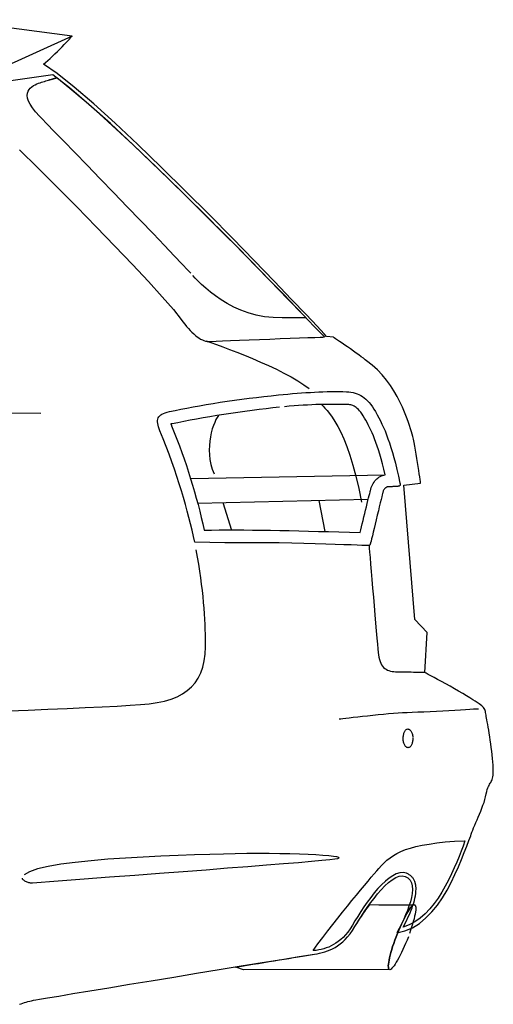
# Model space of a CAD drawing. Extents: x -3.1 to 3.1, y -5.2 to 5.4.
# Tile 26 of 30: x 2.258 to 2.994, y 0.476 to 2.006. Entities that reach past the tile are written whole.
import ezdxf

# ---------------------------------------------------------------- set-up
doc = ezdxf.new("R2010")
doc.units = 0
doc.layers.get('0').update_dxf_attribs({"linetype": 'CONTINUOUS'})

msp = doc.modelspace()

# ---------------------------------------------------------------- linework, layer by layer
for points in [[(2.258079, 0.476209), (2.2605, 0.477122), (2.262957, 0.477992), (2.265484, 0.478831), (2.268094, 0.47963), (2.270811, 0.48039), (2.273634, 0.481106), (2.276598, 0.48178), (2.279713, 0.482409), (2.283, 0.483), (2.289079, 0.484087), (2.301232, 0.486169), (2.318752, 0.489114), (2.340949, 0.492823), (2.367106, 0.497161), (2.396531, 0.502031), (2.42852, 0.507303), (2.462374, 0.512874), (2.497382, 0.51861), (2.53285, 0.524413), (2.568071, 0.530154), (2.602354, 0.535732), (2.634984, 0.541016), (2.665276, 0.545902), (2.692512, 0.550264), (2.716, 0.554), (2.72011, 0.554776), (2.724197, 0.555638), (2.72826, 0.556618), (2.732311, 0.55776), (2.736327, 0.559091), (2.740323, 0.560654), (2.744291, 0.562484), (2.748248, 0.564622), (2.752169, 0.567091), (2.756075, 0.569941), (2.759949, 0.573201), (2.763811, 0.576917), (2.767638, 0.581114), (2.771453, 0.585839), (2.775232, 0.591118), (2.779, 0.597), (2.78176, 0.601594), (2.785138, 0.607031), (2.789047, 0.613134), (2.793433, 0.619732), (2.798209, 0.626646), (2.803323, 0.633717), (2.808685, 0.640764), (2.814248, 0.647622), (2.819917, 0.65411), (2.825634, 0.660071), (2.831327, 0.665323), (2.836933, 0.669701), (2.842366, 0.673024), (2.847575, 0.67513), (2.852472, 0.675843), (2.857, 0.675), (2.861429, 0.672602), (2.864681, 0.669248), (2.866846, 0.665047), (2.868043, 0.660122), (2.868358, 0.654587), (2.867909, 0.648559), (2.866791, 0.642154), (2.865122, 0.6355), (2.862984, 0.628693), (2.8605, 0.62187), (2.857768, 0.615134), (2.85489, 0.608622), (2.851965, 0.602425), (2.84911, 0.596681), (2.846417, 0.591496), (2.844, 0.587), (2.856657, 0.590122), (2.868421, 0.595209), (2.879319, 0.602016), (2.88939, 0.610311), (2.898665, 0.619843), (2.907189, 0.630378), (2.914992, 0.641677), (2.922122, 0.6535), (2.928598, 0.665594), (2.934472, 0.67774), (2.939772, 0.689681), (2.944543, 0.701185), (2.948807, 0.712004), (2.952618, 0.721909), (2.956, 0.73065), (2.959, 0.738), (2.959713, 0.740626), (2.960724, 0.743618), (2.96198, 0.746933), (2.963449, 0.750543), (2.965083, 0.754398), (2.96685, 0.758472), (2.968709, 0.762724), (2.970622, 0.767122), (2.972539, 0.771618), (2.974433, 0.776189), (2.976256, 0.780791), (2.97798, 0.78539), (2.979551, 0.789941), (2.980941, 0.794421), (2.982098, 0.798783), (2.983, 0.803), (2.983776, 0.806626), (2.984614, 0.809709), (2.985492, 0.812315), (2.986402, 0.814528), (2.987315, 0.816417), (2.988232, 0.818079), (2.989126, 0.819575), (2.989996, 0.820996), (2.990811, 0.822413), (2.991571, 0.823909), (2.992248, 0.825563), (2.992839, 0.827465), (2.993319, 0.829669), (2.993689, 0.83228), (2.993917, 0.835362), (2.994, 0.839), (2.993917, 0.843177), (2.993689, 0.847803), (2.993327, 0.852795), (2.992854, 0.858091), (2.99228, 0.863602), (2.991622, 0.869264), (2.990894, 0.875004), (2.990122, 0.880748), (2.989307, 0.886417), (2.988476, 0.891945), (2.987642, 0.897252), (2.986823, 0.90228), (2.986028, 0.906933), (2.985287, 0.911154), (2.984602, 0.914866), (2.984, 0.918), (2.983496, 0.920839), (2.983098, 0.923386), (2.98276, 0.925669), (2.982449, 0.927732), (2.98211, 0.929594), (2.981724, 0.931303), (2.98124, 0.932882), (2.980622, 0.934374), (2.979823, 0.935799), (2.978811, 0.937205), (2.977539, 0.938618), (2.97598, 0.940075), (2.974083, 0.941602), (2.971815, 0.943248), (2.96913, 0.945031), (2.966, 0.947), (2.962307, 0.94948), (2.95772, 0.952374), (2.95239, 0.955602), (2.94648, 0.959091), (2.940134, 0.962748), (2.933524, 0.966508), (2.926799, 0.97028), (2.920122, 0.973996), (2.913634, 0.977563), (2.907508, 0.980917), (2.901894, 0.983972), (2.896949, 0.986654), (2.892827, 0.98887), (2.889693, 0.990555), (2.887697, 0.991622), (2.891, 1.054), (2.872, 1.074), (2.855, 1.283), (2.881, 1.286), (2.881, 1.286), (2.880906, 1.286673), (2.880642, 1.288606), (2.88022, 1.291638), (2.879669, 1.295622), (2.878988, 1.300398), (2.878201, 1.305823), (2.877319, 1.31174), (2.876374, 1.318), (2.875358, 1.324437), (2.874303, 1.330917), (2.87322, 1.33728), (2.872138, 1.343374), (2.871047, 1.349039), (2.869988, 1.354138), (2.868965, 1.358508), (2.868, 1.362), (2.866909, 1.365539), (2.86552, 1.370094), (2.863783, 1.375543), (2.861685, 1.38178), (2.859177, 1.388677), (2.856252, 1.39613), (2.852866, 1.404024), (2.849, 1.412248), (2.844606, 1.420673), (2.839673, 1.429201), (2.834165, 1.437709), (2.828059, 1.446091), (2.821311, 1.454217), (2.813906, 1.461992), (2.805811, 1.469287), (2.797, 1.476), (2.794929, 1.477728), (2.792177, 1.479882), (2.788854, 1.482378), (2.785075, 1.485154), (2.780945, 1.488118), (2.776587, 1.491217), (2.772106, 1.494366), (2.767622, 1.497496), (2.763236, 1.500528), (2.759075, 1.503398), (2.75524, 1.50602), (2.751854, 1.508339), (2.74902, 1.510264), (2.746862, 1.511732), (2.74548, 1.512669), (2.735, 1.514), (2.735, 1.514), (2.731165, 1.518079), (2.720232, 1.529669), (2.703043, 1.547803), (2.680449, 1.571512), (2.653283, 1.599815), (2.622406, 1.631752), (2.58865, 1.666343), (2.552874, 1.702622), (2.515902, 1.739614), (2.478598, 1.77635), (2.441803, 1.811858), (2.406358, 1.845169), (2.373106, 1.875303), (2.342902, 1.901307), (2.316579, 1.922193), (2.295, 1.937), (2.298299, 1.93963), (2.301811, 1.942618), (2.305461, 1.945878), (2.309201, 1.949354), (2.312965, 1.952957), (2.316705, 1.95663), (2.320358, 1.960287), (2.323874, 1.963874), (2.327181, 1.967295), (2.33024, 1.9705), (2.33298, 1.973406), (2.335358, 1.975949), (2.337299, 1.978047), (2.33876, 1.979638), (2.339677, 1.980646), (2.147, 2.006)], [(2.160354, 1.899563), (2.34, 1.981)], [(2.732, 1.513), (2.732, 1.513), (2.727449, 1.517583), (2.715874, 1.529571), (2.698106, 1.547992), (2.675, 1.571902), (2.647386, 1.600315), (2.616122, 1.63228), (2.582043, 1.666827), (2.546, 1.702996), (2.508827, 1.739815), (2.471374, 1.776335), (2.43448, 1.811579), (2.399, 1.844591), (2.365764, 1.874398), (2.335622, 1.900047), (2.309417, 1.920567), (2.161, 1.899)], [(2.524, 1.612), (2.524, 1.612), (2.519445, 1.616976), (2.510701, 1.626256), (2.498366, 1.639197), (2.483059, 1.655185), (2.465378, 1.673579), (2.445945, 1.693768), (2.425362, 1.715114), (2.404248, 1.737), (2.383193, 1.75878), (2.362823, 1.779846), (2.343736, 1.799563), (2.326559, 1.817311), (2.311878, 1.832449), (2.300323, 1.844362), (2.292492, 1.852417), (2.289, 1.856), (2.282776, 1.862795), (2.277921, 1.868976), (2.274315, 1.874559), (2.271854, 1.879591), (2.270409, 1.884087), (2.269886, 1.888094), (2.270157, 1.891634), (2.271122, 1.894748), (2.27265, 1.897457), (2.274646, 1.899803), (2.276988, 1.901815), (2.279575, 1.903528), (2.282272, 1.904965), (2.284988, 1.906173), (2.287598, 1.907169), (2.29, 1.908), (2.292098, 1.908732), (2.294272, 1.909449), (2.29648, 1.910134), (2.298701, 1.910795), (2.300898, 1.911421), (2.303055, 1.91202), (2.305134, 1.912583), (2.307122, 1.913122), (2.308969, 1.913614), (2.310665, 1.914079), (2.312173, 1.9145), (2.31348, 1.91489), (2.314535, 1.915228), (2.315331, 1.915528), (2.315827, 1.915787), (2.316, 1.916), (2.336138, 1.899831), (2.358465, 1.880858), (2.382614, 1.859465), (2.408248, 1.836059), (2.434996, 1.811031), (2.462528, 1.784791), (2.490472, 1.757728), (2.5185, 1.730248), (2.546232, 1.702736), (2.573339, 1.675602), (2.599461, 1.64924), (2.624248, 1.624059), (2.647343, 1.600441), (2.668402, 1.578791), (2.687067, 1.559512), (2.703, 1.543), (2.702602, 1.543), (2.701488, 1.543), (2.699748, 1.543), (2.697496, 1.543), (2.694815, 1.543), (2.691815, 1.543), (2.688587, 1.543), (2.685248, 1.543), (2.681874, 1.543), (2.678579, 1.543), (2.675461, 1.543), (2.672622, 1.543), (2.67015, 1.543), (2.668157, 1.543), (2.66674, 1.543), (2.666, 1.543), (2.651854, 1.54311), (2.638319, 1.544484), (2.625409, 1.546961), (2.613154, 1.550402), (2.601559, 1.554646), (2.590657, 1.559555), (2.580457, 1.564969), (2.570996, 1.570748), (2.562276, 1.576728), (2.554335, 1.58278), (2.547177, 1.588736), (2.540839, 1.594465), (2.535327, 1.599799), (2.530669, 1.604602), (2.526882, 1.608713)], [(2.524, 1.612), (2.524, 1.612), (2.519445, 1.616976), (2.510701, 1.626256), (2.498366, 1.639197), (2.483059, 1.655185), (2.465378, 1.673579), (2.445945, 1.693768), (2.425362, 1.715114), (2.404248, 1.737), (2.383193, 1.75878), (2.362823, 1.779846), (2.343736, 1.799563), (2.326559, 1.817311), (2.311878, 1.832449), (2.300323, 1.844362), (2.292492, 1.852417), (2.289, 1.856), (2.282776, 1.862795), (2.277921, 1.868976), (2.274315, 1.874559), (2.271854, 1.879591), (2.270409, 1.884087), (2.269886, 1.888094), (2.270157, 1.891634), (2.271122, 1.894748), (2.27265, 1.897457), (2.274646, 1.899803), (2.276988, 1.901815), (2.279575, 1.903528), (2.282272, 1.904965), (2.284988, 1.906173), (2.287598, 1.907169), (2.29, 1.908), (2.292098, 1.908744), (2.294272, 1.909492), (2.29648, 1.91022), (2.298701, 1.910937), (2.300898, 1.911622), (2.303055, 1.912287), (2.305134, 1.912909), (2.307122, 1.9135), (2.308969, 1.914031), (2.310665, 1.91452), (2.312173, 1.914945), (2.31348, 1.915311), (2.314535, 1.915598), (2.315331, 1.915819), (2.315827, 1.915953), (2.316, 1.916), (2.336138, 1.899831), (2.358465, 1.880858), (2.382614, 1.859465), (2.408248, 1.836059), (2.434996, 1.811031), (2.462528, 1.784791), (2.490472, 1.757728), (2.5185, 1.730248), (2.546232, 1.702736), (2.573339, 1.675602), (2.599461, 1.64924), (2.624248, 1.624059), (2.647343, 1.600441), (2.668402, 1.578791), (2.687067, 1.559512), (2.703, 1.543), (2.702602, 1.543), (2.701488, 1.543), (2.699748, 1.543), (2.697496, 1.543), (2.694815, 1.543), (2.691815, 1.543), (2.688587, 1.543), (2.685248, 1.543), (2.681874, 1.543), (2.678579, 1.543), (2.675461, 1.543), (2.672622, 1.543), (2.67015, 1.543), (2.668157, 1.543), (2.66674, 1.543), (2.666, 1.543), (2.651854, 1.54311), (2.638319, 1.544484), (2.625409, 1.546961), (2.613154, 1.550402), (2.601559, 1.554646), (2.590657, 1.559555), (2.580457, 1.564969), (2.570996, 1.570748), (2.562276, 1.576728), (2.554335, 1.58278), (2.547177, 1.588736), (2.540839, 1.594465), (2.535327, 1.599799), (2.530669, 1.604602), (2.526882, 1.608713)], [(2.257917, 1.803862), (2.286386, 1.775583), (2.316248, 1.745748), (2.346681, 1.715083), (2.376913, 1.684346), (2.406126, 1.654276), (2.433528, 1.625622), (2.458311, 1.599118), (2.479689, 1.57552), (2.496846, 1.555563), (2.509, 1.54), (2.511807, 1.536319), (2.514618, 1.532791), (2.517417, 1.529429), (2.520213, 1.526248), (2.522992, 1.523248), (2.52576, 1.520449), (2.528512, 1.517862), (2.531248, 1.5155), (2.533949, 1.513366), (2.53663, 1.51148), (2.53928, 1.50985), (2.541906, 1.508496), (2.544484, 1.507417), (2.547031, 1.506638), (2.549535, 1.506157), (2.552, 1.506), (2.556157, 1.506236), (2.563461, 1.506583), (2.573433, 1.507008), (2.585606, 1.507512), (2.5995, 1.508059), (2.614661, 1.50865), (2.630606, 1.509256), (2.646874, 1.509874), (2.66298, 1.510469), (2.678469, 1.511043), (2.692858, 1.511571), (2.705697, 1.512043), (2.716496, 1.512433), (2.724795, 1.512736), (2.730118, 1.512929)], [(2.548, 1.507), (2.548, 1.507), (2.555276, 1.504461), (2.563866, 1.501386), (2.573575, 1.497815), (2.584213, 1.493795), (2.595587, 1.489362), (2.607512, 1.484583), (2.619795, 1.47948), (2.632248, 1.474122), (2.644665, 1.468531), (2.656882, 1.462768), (2.668685, 1.45687), (2.679906, 1.45089), (2.690327, 1.444862), (2.69978, 1.438843), (2.708067, 1.432874)], [(2.53, 1.194), (2.53, 1.194), (2.528035, 1.203283), (2.525909, 1.212787), (2.52361, 1.222496), (2.521138, 1.232417), (2.518476, 1.242535), (2.515634, 1.252862), (2.512598, 1.26339), (2.509374, 1.274122), (2.505941, 1.285043), (2.502311, 1.296169), (2.498472, 1.307492), (2.494421, 1.319012), (2.490146, 1.330717), (2.485657, 1.342622), (2.480941, 1.354717), (2.476, 1.367), (2.474787, 1.370256), (2.473807, 1.373291), (2.473063, 1.376102), (2.472575, 1.378717), (2.472343, 1.381122), (2.47239, 1.383343), (2.472728, 1.385378), (2.473374, 1.387248), (2.474327, 1.388945), (2.475614, 1.390492), (2.477244, 1.391886), (2.479232, 1.393154), (2.481583, 1.394283), (2.484323, 1.395299), (2.487453, 1.396197), (2.491, 1.397), (2.499484, 1.398866), (2.508429, 1.400736), (2.517787, 1.402594), (2.527528, 1.404437), (2.537598, 1.406244), (2.54798, 1.408035), (2.558622, 1.409787), (2.569496, 1.4115), (2.580547, 1.413157), (2.591756, 1.414772), (2.603071, 1.416323), (2.614465, 1.417811), (2.62589, 1.419224), (2.637315, 1.420567), (2.648693, 1.421823), (2.66, 1.423), (2.667441, 1.42372), (2.674764, 1.424402), (2.681972, 1.425028), (2.689075, 1.425606), (2.696059, 1.426126), (2.702937, 1.426598), (2.709705, 1.427012), (2.716374, 1.427374), (2.722925, 1.427665), (2.729378, 1.427906), (2.735724, 1.428083), (2.74198, 1.428201), (2.748126, 1.428248), (2.754181, 1.428232), (2.760134, 1.42815), (2.766, 1.428), (2.769488, 1.427724), (2.77285, 1.42728), (2.776087, 1.426646), (2.779217, 1.425823), (2.782232, 1.424791), (2.785157, 1.423547), (2.787988, 1.422075), (2.790748, 1.420374), (2.793429, 1.418417), (2.796051, 1.416209), (2.798622, 1.413732), (2.801154, 1.41098), (2.803642, 1.407937), (2.80611, 1.404602), (2.808555, 1.400957), (2.811, 1.397), (2.813587, 1.392299), (2.816114, 1.387551), (2.818583, 1.382693), (2.821012, 1.377685), (2.823394, 1.372457), (2.825744, 1.366972), (2.828067, 1.361169), (2.830374, 1.355), (2.832661, 1.348402), (2.834953, 1.341331), (2.83724, 1.333732), (2.839543, 1.325559), (2.841858, 1.316744), (2.844205, 1.307252), (2.846579, 1.29702), (2.849, 1.286), (2.849161, 1.285453), (2.84928, 1.284957), (2.849354, 1.2845), (2.84939, 1.284091), (2.849378, 1.283705), (2.849331, 1.283354), (2.849244, 1.283035), (2.849122, 1.282748), (2.848961, 1.282472), (2.848768, 1.282224), (2.848543, 1.281992), (2.848295, 1.281776), (2.848004, 1.281567), (2.847697, 1.28137), (2.847354, 1.281181), (2.847, 1.281), (2.846331, 1.280988), (2.845484, 1.280957), (2.844472, 1.280906), (2.843339, 1.280843), (2.842091, 1.280764), (2.840772, 1.280681), (2.839394, 1.280587), (2.837996, 1.280496), (2.836594, 1.280402), (2.835217, 1.280311), (2.833894, 1.280224), (2.832654, 1.28015), (2.831508, 1.280083), (2.830504, 1.280035), (2.829657, 1.280004), (2.829, 1.28), (2.828433, 1.279783), (2.82787, 1.279524), (2.827315, 1.279213), (2.826776, 1.278858), (2.82624, 1.278437), (2.825724, 1.277972), (2.82522, 1.277449), (2.824748, 1.276874), (2.824287, 1.276228), (2.823854, 1.275531), (2.823453, 1.274772), (2.823091, 1.273949), (2.822752, 1.273059), (2.822457, 1.272106), (2.822201, 1.271087), (2.822, 1.27), (2.821465, 1.267984), (2.820646, 1.264713), (2.819583, 1.260366), (2.818323, 1.255138), (2.816902, 1.249201), (2.815366, 1.242764), (2.813756, 1.236008), (2.812122, 1.229122), (2.810492, 1.222287), (2.808917, 1.215709), (2.807437, 1.209559), (2.806102, 1.204043), (2.804945, 1.199335), (2.804016, 1.195634), (2.80335, 1.193122), (2.803, 1.192), (2.802819, 1.191465), (2.802657, 1.191004), (2.802496, 1.190602), (2.802339, 1.19026), (2.802161, 1.189965), (2.801972, 1.189724), (2.801752, 1.189524), (2.801496, 1.189374), (2.801185, 1.189248), (2.800823, 1.189154), (2.800398, 1.189083), (2.799902, 1.189043), (2.799319, 1.189012), (2.79865, 1.189004), (2.797874, 1.189), (2.797, 1.189), (2.794717, 1.189063), (2.789878, 1.189248), (2.782657, 1.189535), (2.773244, 1.189902), (2.761811, 1.190319), (2.748547, 1.190783), (2.73363, 1.191264), (2.717248, 1.191748), (2.699563, 1.192197), (2.68078, 1.192606), (2.661067, 1.192953), (2.640618, 1.193217), (2.619598, 1.19337), (2.598205, 1.193402), (2.576606, 1.19328), (2.53, 1.194)], [(2.662, 1.404), (2.662, 1.404), (2.662, 1.404), (2.651559, 1.402823), (2.640913, 1.401567), (2.630098, 1.400224), (2.619169, 1.398811), (2.608154, 1.397323), (2.597114, 1.395772), (2.586083, 1.394157), (2.575122, 1.3925), (2.564256, 1.390787), (2.553547, 1.389035), (2.543031, 1.387244), (2.532764, 1.385437), (2.522776, 1.383594), (2.513122, 1.381736), (2.503846, 1.379866), (2.495, 1.378), (2.494976, 1.378), (2.494913, 1.378), (2.494811, 1.378), (2.494685, 1.378), (2.494531, 1.378), (2.494362, 1.378), (2.494177, 1.378), (2.494, 1.378), (2.493811, 1.378), (2.49363, 1.378), (2.493457, 1.378), (2.493307, 1.378), (2.493177, 1.378), (2.493079, 1.378), (2.493016, 1.378), (2.493, 1.378), (2.493169, 1.377634), (2.493323, 1.377291), (2.493457, 1.376972), (2.493575, 1.376681), (2.493669, 1.376409), (2.493752, 1.376161), (2.493819, 1.375937), (2.493874, 1.375748), (2.493913, 1.375571), (2.493945, 1.375417), (2.493965, 1.375287), (2.493984, 1.375181), (2.493988, 1.375098), (2.493996, 1.375039), (2.493996, 1.375004), (2.494, 1.375), (2.498228, 1.364681), (2.502299, 1.354374), (2.506213, 1.344071), (2.50998, 1.333791), (2.513594, 1.32352), (2.517075, 1.31328), (2.520413, 1.303059), (2.523622, 1.292874), (2.526697, 1.282713), (2.52965, 1.272602), (2.53248, 1.262528), (2.535201, 1.252512), (2.537803, 1.242539), (2.540303, 1.23263), (2.542697, 1.22278), (2.545, 1.213), (2.546106, 1.213), (2.547189, 1.213), (2.548236, 1.213), (2.549248, 1.213), (2.550205, 1.213), (2.551114, 1.213), (2.551961, 1.213), (2.552748, 1.213), (2.553457, 1.213), (2.554098, 1.213), (2.55465, 1.213), (2.555122, 1.213), (2.555492, 1.213), (2.555772, 1.213), (2.555941, 1.213), (2.556, 1.213), (2.568157, 1.21315), (2.580646, 1.213236), (2.593453, 1.213256), (2.606575, 1.213217), (2.620004, 1.213114), (2.633744, 1.212961), (2.64778, 1.212748), (2.662122, 1.212496), (2.676748, 1.212189), (2.691665, 1.211839), (2.706866, 1.211449), (2.722354, 1.211028), (2.73811, 1.210559), (2.754142, 1.210071), (2.770437, 1.209543), (2.787, 1.209), (2.788, 1.213185), (2.789118, 1.217819), (2.790327, 1.222791), (2.791606, 1.228012), (2.792917, 1.23337), (2.794256, 1.238787), (2.795579, 1.24415), (2.796874, 1.249374), (2.798102, 1.254339), (2.799252, 1.258965), (2.800291, 1.26315), (2.801201, 1.266795), (2.801949, 1.269791), (2.802516, 1.272063), (2.802874, 1.273496), (2.803, 1.274), (2.803626, 1.276563), (2.804394, 1.279008), (2.805287, 1.281327), (2.806311, 1.283528), (2.807441, 1.285591), (2.808689, 1.287528), (2.810043, 1.289331), (2.8115, 1.290996), (2.813039, 1.292516), (2.814673, 1.293898), (2.81639, 1.295126), (2.818185, 1.296213), (2.820039, 1.297142), (2.821969, 1.297921), (2.823957, 1.298539), (2.826, 1.299), (2.823933, 1.307858), (2.82187, 1.316106), (2.819811, 1.323768), (2.81776, 1.330886), (2.815713, 1.337488), (2.813673, 1.343626), (2.811638, 1.349323), (2.809622, 1.354622), (2.807606, 1.359551), (2.80561, 1.364157), (2.803626, 1.368472), (2.801665, 1.372543), (2.799717, 1.376386), (2.797791, 1.380055), (2.795878, 1.383579), (2.794, 1.387), (2.791965, 1.390358), (2.79, 1.39335), (2.788094, 1.395984), (2.786244, 1.398291), (2.784433, 1.40028), (2.782669, 1.401988), (2.780941, 1.403425), (2.779248, 1.404622), (2.777567, 1.405587), (2.775909, 1.406358), (2.77426, 1.406949), (2.772618, 1.407386), (2.770972, 1.407685), (2.769327, 1.407874), (2.767669, 1.407972), (2.766, 1.408), (2.760496, 1.408157), (2.754882, 1.408276), (2.749138, 1.408339), (2.743276, 1.408358), (2.73728, 1.408315), (2.731154, 1.408224), (2.72489, 1.408075), (2.718496, 1.407874), (2.711953, 1.407606), (2.705272, 1.40728), (2.698437, 1.406894), (2.691465, 1.406449), (2.684331, 1.405937), (2.677047, 1.405358), (2.669602, 1.404709)], [(2.727, 1.408), (2.727, 1.408), (2.729496, 1.405492), (2.732457, 1.402406), (2.735827, 1.398614), (2.739559, 1.394012), (2.743591, 1.388472), (2.747878, 1.381894), (2.752366, 1.374142), (2.757, 1.365122), (2.761717, 1.354697), (2.766484, 1.342768), (2.77124, 1.329213), (2.775933, 1.313917), (2.780504, 1.29676), (2.784909, 1.277634), (2.789091, 1.256417)], [(-1.617, 1.235), (-1.617, 1.235), (-1.520528, 1.241713), (-1.370402, 1.251374), (-1.173591, 1.263425), (-0.937075, 1.277327), (-0.667815, 1.292516), (-0.372799, 1.308457), (-0.058992, 1.324591), (0.266626, 1.340374), (0.597083, 1.355248), (0.925409, 1.368677), (1.244626, 1.380102), (1.547764, 1.38898), (1.827835, 1.394752), (2.077886, 1.396882), (2.290929, 1.394811)], [(2.567, 1.391), (2.567, 1.391), (2.565071, 1.388169), (2.563091, 1.38461), (2.561118, 1.380378), (2.559217, 1.375543), (2.557433, 1.370157), (2.55585, 1.364295), (2.554512, 1.358012), (2.553496, 1.351374), (2.552846, 1.344437), (2.552638, 1.337276), (2.552921, 1.329941), (2.553776, 1.322512), (2.555244, 1.315035), (2.557398, 1.307583), (2.560291, 1.300217)], [(2.524, 1.293), (2.826, 1.299)], [(2.535, 1.255), (2.799, 1.261)], [(2.574, 1.256), (2.587, 1.213)], [(2.723, 1.259), (2.732, 1.211)], [(2.241, 0.932122), (2.271539, 0.933315), (2.301996, 0.934559), (2.331697, 0.935823), (2.36, 0.937106), (2.386228, 0.938374), (2.409748, 0.939626), (2.429886, 0.940835), (2.446, 0.942), (2.459346, 0.943217), (2.471665, 0.945024), (2.482961, 0.947433), (2.493276, 0.95048), (2.50261, 0.954169), (2.510996, 0.958535), (2.518449, 0.963594), (2.524996, 0.969374), (2.530646, 0.975882), (2.535429, 0.983157), (2.539354, 0.991213), (2.542465, 1.000075), (2.544756, 1.009756), (2.546264, 1.020295), (2.547004, 1.031697), (2.547, 1.044), (2.546783, 1.051252), (2.546512, 1.058768), (2.546165, 1.066547), (2.545748, 1.074606), (2.545224, 1.082933), (2.544606, 1.091543), (2.543862, 1.100437), (2.543, 1.109622), (2.541984, 1.119091), (2.540823, 1.128866), (2.539496, 1.138941), (2.537996, 1.149327), (2.536303, 1.160016), (2.534417, 1.17102), (2.532315, 1.182343)], [(2.801, 1.189), (2.801, 1.189), (2.801291, 1.185063), (2.801799, 1.178744), (2.802484, 1.170358), (2.803323, 1.160248), (2.804276, 1.14872), (2.805335, 1.136118), (2.806453, 1.122768), (2.807622, 1.109), (2.808791, 1.09513), (2.809949, 1.081496), (2.811059, 1.068421), (2.812106, 1.056248), (2.813047, 1.045283), (2.813862, 1.03587), (2.81452, 1.028331), (2.815, 1.023), (2.815461, 1.019031), (2.816114, 1.01539), (2.816945, 1.012055), (2.817953, 1.009028), (2.819122, 1.006287), (2.820461, 1.003835), (2.821961, 1.001654), (2.823622, 0.999748), (2.825425, 0.998091), (2.827386, 0.996685), (2.829488, 0.99552), (2.831732, 0.994591), (2.834102, 0.993878), (2.83661, 0.993382), (2.83924, 0.993091), (2.842, 0.993), (2.844972, 0.992988), (2.848236, 0.992957), (2.851717, 0.992906), (2.855354, 0.992843), (2.859075, 0.992764), (2.862823, 0.992681), (2.866524, 0.992587), (2.870122, 0.992496), (2.873531, 0.992402), (2.876709, 0.992311), (2.879579, 0.992224), (2.882075, 0.99215), (2.884126, 0.992083), (2.885677, 0.992035), (2.886657, 0.992004)], [(2.971, 0.935), (2.971, 0.935), (2.970055, 0.934941), (2.967362, 0.93478), (2.963106, 0.934524), (2.95748, 0.934201), (2.950673, 0.933803), (2.942886, 0.933358), (2.934303, 0.932878), (2.925122, 0.932374), (2.91552, 0.931846), (2.905709, 0.931331), (2.895866, 0.930823), (2.886197, 0.930354), (2.876878, 0.929917), (2.868114, 0.929539), (2.860087, 0.929224), (2.853, 0.929), (2.84628, 0.928555), (2.83898, 0.927992), (2.831232, 0.927327), (2.823181, 0.926591), (2.814961, 0.925787), (2.806728, 0.924953), (2.798602, 0.924094), (2.790748, 0.923248), (2.783276, 0.922413), (2.77635, 0.921634), (2.770102, 0.920909), (2.764681, 0.92028), (2.760213, 0.919748), (2.756854, 0.919343), (2.754732, 0.919087)], [(2.869, 0.89), (2.869, 0.89), (2.868965, 0.888346), (2.868862, 0.886768), (2.868693, 0.885264), (2.868465, 0.883854), (2.868173, 0.882524), (2.867831, 0.881291), (2.867433, 0.880154), (2.866996, 0.879122), (2.8665, 0.878185), (2.865969, 0.877366), (2.86539, 0.876657), (2.86478, 0.876075), (2.864126, 0.875606), (2.863449, 0.875272), (2.862732, 0.875063), (2.862, 0.875), (2.861248, 0.874898), (2.860504, 0.87498), (2.859768, 0.875228), (2.859059, 0.875638), (2.858366, 0.876185), (2.857709, 0.876874), (2.857079, 0.877689), (2.8565, 0.878622), (2.855957, 0.87965), (2.855469, 0.880783), (2.855039, 0.881996), (2.854685, 0.883291), (2.85439, 0.884642), (2.854173, 0.886055), (2.854039, 0.887508), (2.854, 0.889), (2.854028, 0.890484), (2.85413, 0.891941), (2.854295, 0.89335), (2.854528, 0.894717), (2.854807, 0.896016), (2.85515, 0.897256), (2.855547, 0.898413), (2.855996, 0.899496), (2.85648, 0.900476), (2.85702, 0.901358), (2.857594, 0.902126), (2.858213, 0.902776), (2.858858, 0.903291), (2.859543, 0.903681), (2.860256, 0.903917), (2.861, 0.904), (2.861744, 0.903929), (2.862492, 0.903724), (2.86322, 0.903386), (2.863937, 0.902933), (2.864622, 0.902358), (2.865287, 0.901677), (2.865909, 0.900886), (2.8665, 0.9), (2.867031, 0.899012), (2.86752, 0.897941), (2.867945, 0.896783), (2.868311, 0.895559), (2.868598, 0.89426), (2.868819, 0.892898), (2.868953, 0.891472)], [(2.714, 0.56), (2.714, 0.56), (2.721567, 0.570134), (2.729248, 0.58026), (2.736976, 0.590311), (2.744701, 0.600232), (2.752354, 0.609953), (2.75989, 0.619429), (2.767248, 0.628583), (2.774374, 0.637374), (2.781197, 0.64572), (2.787677, 0.653579), (2.793744, 0.660878), (2.799354, 0.667575), (2.804437, 0.673587), (2.808945, 0.67887), (2.812815, 0.683362), (2.816, 0.687), (2.820138, 0.691709), (2.824378, 0.696106), (2.828819, 0.700193), (2.833559, 0.703996), (2.838693, 0.707512), (2.844331, 0.710764), (2.850563, 0.713752), (2.8575, 0.7165), (2.86522, 0.719004), (2.873846, 0.721295), (2.883465, 0.723366), (2.894185, 0.725248), (2.906091, 0.726933), (2.919299, 0.728449), (2.933902, 0.729795), (2.95, 0.73), (2.947, 0.722), (2.947, 0.722), (2.944039, 0.714327), (2.940783, 0.706039), (2.937213, 0.697252), (2.933311, 0.688106), (2.929051, 0.678713), (2.924425, 0.669209), (2.919413, 0.659717), (2.914, 0.650374), (2.908157, 0.641291), (2.901878, 0.632606), (2.895142, 0.624449), (2.887933, 0.616949), (2.880228, 0.61022), (2.872016, 0.604406), (2.863276, 0.599618), (2.854, 0.596), (2.855866, 0.599602), (2.857724, 0.603287), (2.859551, 0.607035), (2.861343, 0.610839), (2.863063, 0.614673), (2.86472, 0.618531), (2.866283, 0.62239), (2.867748, 0.626248), (2.869091, 0.630075), (2.870303, 0.63387), (2.87137, 0.637606), (2.87228, 0.64128), (2.873008, 0.644866), (2.873547, 0.648358), (2.873882, 0.65174), (2.874, 0.655), (2.873988, 0.655921), (2.873953, 0.656823), (2.873898, 0.657697), (2.873827, 0.658559), (2.873732, 0.659386), (2.873626, 0.660201), (2.873504, 0.66098), (2.873374, 0.661748), (2.873224, 0.66248), (2.873067, 0.663201), (2.872898, 0.663886), (2.872728, 0.664559), (2.872543, 0.665197), (2.872366, 0.665823), (2.872177, 0.666421), (2.872, 0.667), (2.871587, 0.668098), (2.871106, 0.669154), (2.870563, 0.670165), (2.869965, 0.671138), (2.869299, 0.672063), (2.868587, 0.672953), (2.867811, 0.673803), (2.866996, 0.674622), (2.866126, 0.675398), (2.865217, 0.676146), (2.864264, 0.676858), (2.86328, 0.677543), (2.862248, 0.678193), (2.861193, 0.678819), (2.860106, 0.679421), (2.859, 0.68), (2.853988, 0.680949), (2.848744, 0.680531), (2.843299, 0.678858), (2.837717, 0.676059), (2.83202, 0.672244), (2.826264, 0.667551), (2.820492, 0.662091), (2.814748, 0.656), (2.809063, 0.649382), (2.803504, 0.642378), (2.798098, 0.635102), (2.792902, 0.627685), (2.787945, 0.62024), (2.78328, 0.612894), (2.778949, 0.605772), (2.775, 0.599), (2.771421, 0.59348), (2.767823, 0.588539), (2.764197, 0.584134), (2.760559, 0.580232), (2.756886, 0.576787), (2.753201, 0.573772), (2.74948, 0.571142), (2.745748, 0.568874), (2.74198, 0.566909), (2.738201, 0.565232), (2.734386, 0.563799), (2.730559, 0.562575), (2.726697, 0.561512), (2.722823, 0.560591), (2.718921, 0.559764), (2.714, 0.56)], [(2.262, 0.672), (2.262, 0.672), (2.262118, 0.671409), (2.262476, 0.670791), (2.263039, 0.670146), (2.263791, 0.669496), (2.264693, 0.668839), (2.265736, 0.668201), (2.266882, 0.667579), (2.268122, 0.667), (2.269409, 0.666457), (2.270736, 0.665976), (2.272067, 0.665567), (2.273386, 0.665248), (2.274657, 0.665012), (2.27587, 0.664886), (2.276988, 0.664878), (2.278, 0.665), (2.318035, 0.668004), (2.358075, 0.671016), (2.397807, 0.674008), (2.436933, 0.676965), (2.475142, 0.679858), (2.512134, 0.682677), (2.547602, 0.68539), (2.581248, 0.687996), (2.612748, 0.690449), (2.641823, 0.692748), (2.668146, 0.694858), (2.691433, 0.696776), (2.711362, 0.698465), (2.727638, 0.699913), (2.739949, 0.701094), (2.748, 0.702), (2.752583, 0.702768), (2.754461, 0.703571), (2.753795, 0.70439), (2.750776, 0.705217), (2.745555, 0.706028), (2.738323, 0.706815), (2.729244, 0.707555), (2.718496, 0.708248), (2.70624, 0.708862), (2.692661, 0.709398), (2.677925, 0.709831), (2.662217, 0.710154), (2.645689, 0.710343), (2.628531, 0.710394), (2.610909, 0.71028), (2.593, 0.71), (2.574646, 0.709567), (2.553343, 0.70902), (2.529654, 0.708315), (2.504154, 0.707433), (2.47739, 0.706335), (2.449945, 0.705004), (2.42237, 0.703398), (2.395248, 0.7015), (2.369122, 0.699264), (2.344575, 0.696673), (2.322165, 0.693697), (2.302465, 0.690311), (2.286028, 0.686469), (2.273429, 0.682161), (2.265228, 0.677343)], [(2.594, 0.534), (2.594, 0.534), (2.602937, 0.535484), (2.611748, 0.536949), (2.620417, 0.538382), (2.628949, 0.539795), (2.637315, 0.541169), (2.645516, 0.54252), (2.653535, 0.543835), (2.661374, 0.545122), (2.669, 0.546366), (2.676425, 0.547579), (2.683626, 0.548752), (2.690606, 0.54989), (2.697339, 0.550976), (2.703823, 0.552028), (2.710043, 0.553031), (2.716, 0.554), (2.72011, 0.554776), (2.724197, 0.555638), (2.72826, 0.556618), (2.732311, 0.55776), (2.736327, 0.559091), (2.740323, 0.560654), (2.744291, 0.562484), (2.748248, 0.564622), (2.752169, 0.567091), (2.756075, 0.569941), (2.759949, 0.573201), (2.763811, 0.576917), (2.767638, 0.581114), (2.771453, 0.585839), (2.775232, 0.591118), (2.779, 0.597), (2.779976, 0.598563), (2.781051, 0.600268), (2.782213, 0.602094), (2.783465, 0.604043), (2.784791, 0.606098), (2.786201, 0.608264), (2.787689, 0.61052), (2.789248, 0.612874), (2.79087, 0.615299), (2.792567, 0.617803), (2.794327, 0.620374), (2.796154, 0.623012), (2.798028, 0.625693), (2.799965, 0.628425), (2.801957, 0.631193), (2.816, 0.631), (2.871, 0.631), (2.871, 0.631), (2.869976, 0.630744), (2.868807, 0.629996), (2.867496, 0.62878), (2.866059, 0.627122), (2.8645, 0.625035), (2.862839, 0.622559), (2.861079, 0.619705), (2.859248, 0.6165), (2.857335, 0.612961), (2.855366, 0.609122), (2.85335, 0.605), (2.851307, 0.600622), (2.849232, 0.596008), (2.847154, 0.591185), (2.845067, 0.586169), (2.843, 0.581), (2.841016, 0.575807), (2.839201, 0.570764), (2.837555, 0.56589), (2.836087, 0.561217), (2.834787, 0.556756), (2.833673, 0.552551), (2.83274, 0.548618), (2.831996, 0.544996), (2.831429, 0.541693), (2.831059, 0.538748), (2.830882, 0.536181), (2.830902, 0.534028), (2.831114, 0.532303), (2.831535, 0.531039), (2.832161, 0.53026), (2.606, 0.53), (2.594, 0.534)], [(2.862, 0.581), (2.862, 0.581), (2.859909, 0.575807), (2.857795, 0.570764), (2.855661, 0.56589), (2.853528, 0.561217), (2.851402, 0.556756), (2.849303, 0.552551), (2.847244, 0.548618), (2.845248, 0.544996), (2.843311, 0.541693), (2.841465, 0.538748), (2.83972, 0.536181), (2.838091, 0.534028), (2.836583, 0.532303), (2.835224, 0.531039), (2.834024, 0.53026), (2.833, 0.53), (2.832161, 0.53026), (2.831535, 0.531039), (2.831114, 0.532303), (2.830902, 0.534028), (2.830882, 0.536181), (2.831059, 0.538748), (2.831429, 0.541693), (2.831996, 0.544996), (2.83274, 0.548618), (2.833673, 0.552551), (2.834787, 0.556756), (2.836087, 0.561217), (2.837555, 0.56589), (2.839201, 0.570764), (2.841016, 0.575807), (2.843, 0.581), (2.845067, 0.586169), (2.847154, 0.591185), (2.849232, 0.596008), (2.851307, 0.600622), (2.85335, 0.605), (2.855366, 0.609122), (2.857335, 0.612961), (2.859248, 0.6165), (2.861079, 0.619705), (2.862839, 0.622559), (2.8645, 0.625035), (2.866059, 0.627122), (2.867496, 0.62878), (2.868807, 0.629996), (2.869976, 0.630744), (2.871, 0.631), (2.871992, 0.630744), (2.872744, 0.629996), (2.873248, 0.62878), (2.873528, 0.627122), (2.873575, 0.625035), (2.873417, 0.622559), (2.873051, 0.619705), (2.872496, 0.6165), (2.871744, 0.612961), (2.870819, 0.609122), (2.86972, 0.605), (2.868465, 0.600622), (2.867051, 0.596008), (2.8655, 0.591185), (2.863807, 0.586169)]]:
    msp.add_lwpolyline(points)

doc.saveas('drawing.dxf')
